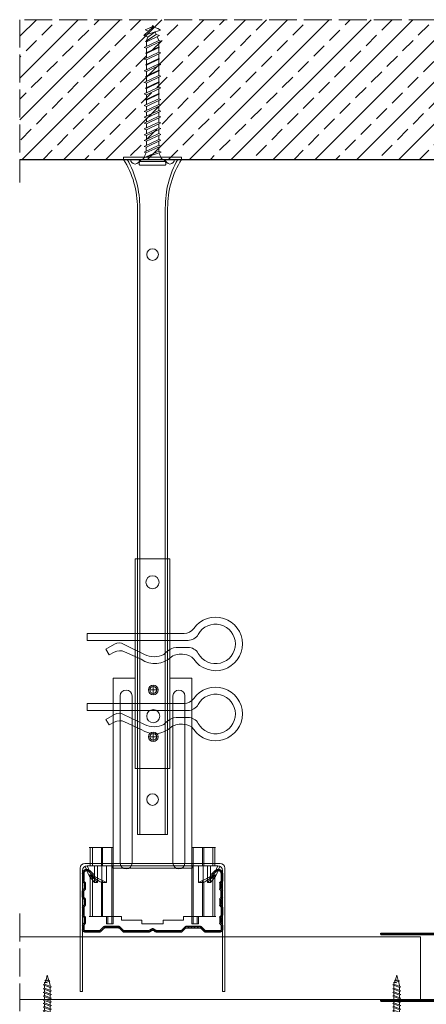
# Model space of a CAD drawing. Header units: millimetres. Extents: x -641 to 2681, y 417 to 2915.
# Tile 11 of 18: x 771 to 945, y 2492 to 2915. Entities that reach past the tile are written whole.
import ezdxf

# ---------------------------------------------------------------- set-up
doc = ezdxf.new("R2010")
doc.units = ezdxf.units.MM
doc.linetypes.add('ACAD_ISO02W100', pattern=[15, 12, -3])
for name, color, linetype, lineweight in [('_RIGIPS AKCESORIA', 7, 'Continuous', 18), ('_RIGIPS PROFIL', 7, 'Continuous', 18), ('KRESKOWANIE', 7, 'Continuous', 9), ('PRZERYWANA', 7, 'ACAD_ISO02W100', 9)]:
    doc.layers.add(name, color=color, linetype=linetype, lineweight=lineweight)

# ---------------------------------------------------------------- blocks, each defined once
blk = doc.blocks.new('TN 25')
at = {"layer": '_RIGIPS AKCESORIA'}
for p, q in [((0, -0.84), (0, 7.16)), ((0, 7.16), (0.46, 7.16)), ((0.46, 4.78), (0, 4.78)), ((0.46, 7.16), (0.46, 4.78)), ((3.02, 4.46), (8.47, 4.46)), ((7.12, 4.46), (7.12, 3.18)), ((8.03, 2.01), (7.12, 4.46)), ((8.47, 4.46), (8.79, 5)), ((9.61, 1.51), (8.47, 4.46)), ((8.79, 5), (9.93, 2.01)), ((9, 4.46), (10.1, 4.46)), ((10.1, 4.46), (10.41, 5)), ((11.23, 1.51), (10.1, 4.46)), ((10.41, 5), (11.56, 2.01)), ((10.62, 4.46), (11.67, 4.46)), ((11.67, 4.46), (11.99, 5)), ((12.81, 1.51), (11.67, 4.46)), ((11.99, 5), (13.14, 2.01)), ((12.2, 4.46), (13.21, 4.46)), ((13.21, 4.46), (13.52, 5)), ((14.34, 1.51), (13.21, 4.46)), ((13.52, 5), (14.67, 2.01)), ((13.73, 4.46), (14.8, 4.46)), ((14.8, 4.46), (15.12, 5)), ((15.94, 1.51), (14.8, 4.46)), ((15.12, 5), (16.26, 2.01)), ((15.33, 4.46), (16.42, 4.46)), ((16.42, 4.46), (16.73, 5)), ((17.55, 1.51), (16.42, 4.46)), ((16.73, 5), (17.88, 2.01)), ((16.94, 4.46), (17.99, 4.46)), ((17.99, 4.46), (18.31, 5)), ((19.13, 1.51), (17.99, 4.46)), ((18.31, 5), (19.45, 2.01)), ((18.52, 4.46), (19.68, 4.46)), ((19.68, 4.46), (20, 5)), ((20.82, 1.51), (19.68, 4.46)), ((20, 5), (21.14, 2.01)), ((20.21, 4.46), (20.7, 4.46)), ((20.7, 4.46), (22.28, 3.98)), ((22.28, 3.98), (22.56, 4.37)), ((22.56, 4.37), (23.03, 2.71)), ((0, 3.5), (1.77, 3.5)), ((0, 2.83), (1.77, 2.83)), ((0.46, 1.64), (0, 1.64)), ((0.46, -0.84), (0.46, 1.64)), ((1.77, 3.5), (1.77, 4.2)), ((1.77, 2.83), (1.77, 2.18)), ((7.49, 2.01), (3.55, 2.01)), ((7.12, 3.18), (7.65, 1.53)), ((7.65, 1.53), (8.03, 2.01)), ((9.41, 2.01), (8.03, 2.01)), ((9.93, 2.01), (9.61, 1.51)), ((11.04, 2.01), (9.93, 2.01)), ((11.56, 2.01), (11.23, 1.51)), ((12.61, 2.01), (11.56, 2.01)), ((13.14, 2.01), (12.81, 1.51)), ((14.15, 2.01), (13.14, 2.01)), ((14.67, 2.01), (14.34, 1.51)), ((15.74, 2.01), (14.67, 2.01)), ((16.26, 2.01), (15.94, 1.51)), ((17.36, 2.01), (16.26, 2.01)), ((17.88, 2.01), (17.55, 1.51)), ((18.93, 2.01), (17.88, 2.01)), ((19.45, 2.01), (19.13, 1.51)), ((19.45, 2.01), (20.62, 2.01)), ((21.14, 2.01), (20.82, 1.51)), ((21.14, 2.01), (21.81, 2.12)), ((21.85, 1.83), (21.67, 3.28)), ((21.67, 3.28), (22.14, 2.4)), ((22.14, 2.4), (21.85, 1.83)), ((22.7, 2.36), (22.14, 2.4)), ((22.7, 2.36), (22.28, 3.98)), ((23.03, 2.71), (22.7, 2.36)), ((22.71, 3.85), (25, 3.24)), ((25, 3.24), (23.03, 2.71)), ((0, -0.84), (0.46, -0.84))]:
    blk.add_line(p, q, dxfattribs=at)
for centre, major_axis, ratio, start_param, end_param in [((3.09, 7.67), (0.17, 3.2), 0.826134, 1.773653, 3.180586), ((-0.04, 0.9), (0, 3.93), 0.848176, -0.720942, -0.151112), ((3.37, -1.57), (0.28, 3.57), 0.832181, 0.035984, 1.430787), ((-2.73, 15.91), (0, 14.76), 0.848176, 3.399396, 3.475072), ((0.59, 4.62), (0, 2.81), 0.848176, 3.475072, 3.862535), ((1.66, 3.18), (0, 0.895), 0.848176, -1.552777, -0.720942), ((1.66, 3.18), (0, 0.895), 0.848176, 3.862535, 4.730408)]:
    blk.add_ellipse(centre, major_axis=major_axis, ratio=ratio, start_param=start_param, end_param=end_param, dxfattribs=at)
blk = doc.blocks.new('CD 60 ULTRASTIL')
h = blk.add_hatch()
h.set_pattern_fill('ANSI31', color=256, scale=0.3, style=0)
h.paths.add_polyline_path([(542.88, 684.5, -0.302776), (543.49, 684.5), (544.54, 683.79, 0.148069), (544.85, 683.7), (555.42, 683.7, 0.198912), (555.81, 683.86), (557.38, 685.44, -0.198912), (557.77, 685.6), (563.59, 685.6, -0.198912), (563.98, 685.44), (565.55, 683.86, 0.198912), (565.94, 683.7), (572.18, 683.7, 0.414214), (573.18, 684.7), (573.18, 686.74, 0.198912), (573.02, 687.12), (572.74, 687.4, -0.198912), (572.58, 687.79), (572.58, 689.87, -0.198912), (572.74, 690.26), (573.02, 690.54, 0.198912), (573.18, 690.93), (573.18, 694.47, 0.198912), (573.02, 694.86), (572.74, 695.14, -0.198912), (572.58, 695.53), (572.58, 697.61, -0.198912), (572.74, 698), (573.02, 698.28, 0.198912), (573.18, 698.67), (573.18, 701.47, 0.198912), (573.02, 701.86), (572.74, 702.14, -0.198912), (572.58, 702.53), (572.58, 704.61, -0.198912), (572.74, 705), (573.02, 705.28, 0.198912), (573.18, 705.67), (573.18, 708.9, 0.666128), (570.12, 710.18), (568.55, 708.63), (568.93, 708.24), (570.5, 709.79, -0.666128), (572.63, 708.9), (572.63, 705.9, -0.198912), (572.47, 705.51), (572.19, 705.23, 0.198912), (572.03, 704.84), (572.03, 702.3, 0.198912), (572.19, 701.91), (572.47, 701.63, -0.198912), (572.63, 701.25), (572.63, 698.9, -0.198912), (572.47, 698.51), (572.19, 698.23, 0.198912), (572.03, 697.84), (572.03, 695.3, 0.198912), (572.19, 694.91), (572.47, 694.63, -0.198912), (572.63, 694.25), (572.63, 691.16, -0.198912), (572.47, 690.77), (572.19, 690.49, 0.198912), (572.03, 690.1), (572.03, 687.56, 0.198912), (572.19, 687.17), (572.47, 686.9, -0.198912), (572.63, 686.51), (572.63, 684.7, -0.414214), (572.18, 684.25), (566.17, 684.25, -0.198912), (565.78, 684.41), (564.2, 685.99, 0.198912), (563.82, 686.15), (557.55, 686.15, 0.198912), (557.16, 685.99), (555.58, 684.41, -0.198912), (555.19, 684.25), (545.01, 684.25, -0.148069), (544.71, 684.34), (543.49, 685.16, 0.302776), (542.88, 685.16), (541.65, 684.34, -0.148069), (541.35, 684.25), (531.17, 684.25, -0.198912), (530.78, 684.41), (529.2, 685.99, 0.198912), (528.82, 686.15), (522.55, 686.15, 0.198912), (522.16, 685.99), (520.58, 684.41, -0.198912), (520.19, 684.25), (514.18, 684.25, -0.414214), (513.73, 684.7), (513.73, 686.51, -0.198912), (513.89, 686.9), (514.17, 687.17, 0.198912), (514.33, 687.56), (514.33, 690.1, 0.198912), (514.17, 690.49), (513.89, 690.77, -0.198912), (513.73, 691.16), (513.73, 694.25, -0.198912), (513.89, 694.63), (514.17, 694.91, 0.198912), (514.33, 695.3), (514.33, 697.84, 0.198912), (514.17, 698.23), (513.89, 698.51, -0.198912), (513.73, 698.9), (513.73, 701.25, -0.198912), (513.89, 701.63), (514.17, 701.91, 0.198912), (514.33, 702.3), (514.33, 704.84, 0.198912), (514.17, 705.23), (513.89, 705.51, -0.198912), (513.73, 705.9), (513.73, 708.9, -0.666128), (515.86, 709.79), (517.43, 708.24), (517.81, 708.63), (516.25, 710.18, 0.666128), (513.18, 708.9), (513.18, 705.67, 0.198912), (513.34, 705.28), (513.62, 705, -0.198912), (513.78, 704.61), (513.78, 702.53, -0.198912), (513.62, 702.14), (513.34, 701.86, 0.198912), (513.18, 701.47), (513.18, 698.67, 0.198912), (513.34, 698.28), (513.62, 698, -0.198912), (513.78, 697.61), (513.78, 695.53, -0.198912), (513.62, 695.14), (513.34, 694.86, 0.198912), (513.18, 694.47), (513.18, 690.93, 0.198912), (513.34, 690.54), (513.62, 690.26, -0.198912), (513.78, 689.87), (513.78, 687.79, -0.198912), (513.62, 687.4), (513.34, 687.12, 0.198912), (513.18, 686.74), (513.18, 684.7, 0.414214), (514.18, 683.7), (520.42, 683.7, 0.198912), (520.81, 683.86), (522.38, 685.44, -0.198912), (522.77, 685.6), (528.59, 685.6, -0.198912), (528.98, 685.44), (530.55, 683.86, 0.198912), (530.94, 683.7), (541.51, 683.7, 0.148069), (541.82, 683.79)])
for p, q in [((513.18, 708.9), (513.18, 705.67)), ((513.73, 708.9), (513.73, 705.9)), ((515.86, 709.79), (517.43, 708.24)), ((516.25, 710.18), (517.81, 708.63)), ((517.43, 708.24), (517.81, 708.63)), ((570.12, 710.18), (568.55, 708.63)), ((568.93, 708.24), (568.55, 708.63)), ((570.5, 709.79), (568.93, 708.24)), ((572.63, 708.9), (572.63, 705.9)), ((573.18, 708.9), (573.18, 705.67)), ((513.34, 705.28), (513.62, 705)), ((513.34, 701.86), (513.62, 702.14)), ((513.78, 704.61), (513.78, 702.53)), ((513.89, 705.51), (514.17, 705.23)), ((514.33, 704.84), (514.33, 702.3)), ((572.03, 704.84), (572.03, 702.3)), ((572.47, 705.51), (572.19, 705.23)), ((572.58, 704.61), (572.58, 702.53)), ((573.02, 705.28), (572.74, 705)), ((573.02, 701.86), (572.74, 702.14)), ((513.18, 698.67), (513.18, 701.47)), ((513.34, 698.28), (513.62, 698)), ((513.73, 698.9), (513.73, 701.25)), ((513.89, 701.63), (514.17, 701.91)), ((513.89, 698.51), (514.17, 698.23)), ((572.47, 701.63), (572.19, 701.91)), ((572.47, 698.51), (572.19, 698.23)), ((572.63, 698.9), (572.63, 701.25)), ((573.02, 698.28), (572.74, 698)), ((573.18, 698.67), (573.18, 701.47)), ((513.18, 694.47), (513.18, 690.93)), ((513.34, 694.86), (513.62, 695.14)), ((513.73, 694.25), (513.73, 691.16)), ((513.78, 697.61), (513.78, 695.53)), ((513.89, 694.63), (514.17, 694.91)), ((514.33, 697.84), (514.33, 695.3)), ((572.03, 697.84), (572.03, 695.3)), ((572.47, 694.63), (572.19, 694.91)), ((572.58, 697.61), (572.58, 695.53)), ((572.63, 694.25), (572.63, 691.16)), ((573.02, 694.86), (572.74, 695.14)), ((573.18, 694.47), (573.18, 690.93)), ((513.34, 690.54), (513.62, 690.26)), ((513.78, 689.87), (513.78, 687.79)), ((513.89, 690.77), (514.17, 690.49)), ((514.33, 690.1), (514.33, 687.56)), ((572.03, 690.1), (572.03, 687.56)), ((572.47, 690.77), (572.19, 690.49)), ((572.58, 689.87), (572.58, 687.79)), ((573.02, 690.54), (572.74, 690.26)), ((513.18, 686.74), (513.18, 684.7)), ((513.34, 687.12), (513.62, 687.4)), ((513.73, 686.51), (513.73, 684.7)), ((513.89, 686.9), (514.17, 687.17)), ((520.58, 684.41), (522.16, 685.99)), ((520.81, 683.86), (522.38, 685.44)), ((522.55, 686.15), (528.82, 686.15)), ((528.59, 685.6), (522.77, 685.6)), ((530.55, 683.86), (528.98, 685.44)), ((530.78, 684.41), (529.2, 685.99)), ((555.58, 684.41), (557.16, 685.99)), ((555.81, 683.86), (557.38, 685.44)), ((557.55, 686.15), (563.82, 686.15)), ((557.77, 685.6), (563.59, 685.6)), ((565.55, 683.86), (563.98, 685.44)), ((565.78, 684.41), (564.2, 685.99)), ((572.47, 686.9), (572.19, 687.17)), ((572.63, 686.51), (572.63, 684.7)), ((573.02, 687.12), (572.74, 687.4)), ((573.18, 686.74), (573.18, 684.7)), ((514.18, 684.25), (520.19, 684.25)), ((514.18, 683.7), (520.42, 683.7)), ((530.94, 683.7), (541.51, 683.7)), ((531.17, 684.25), (541.35, 684.25)), ((541.65, 684.34), (542.88, 685.16)), ((541.82, 683.79), (542.88, 684.5)), ((544.71, 684.34), (543.49, 685.16)), ((544.54, 683.79), (543.49, 684.5)), ((544.85, 683.7), (555.42, 683.7)), ((545.01, 684.25), (555.19, 684.25)), ((565.94, 683.7), (572.18, 683.7)), ((566.17, 684.25), (572.18, 684.25))]:
    blk.add_line(p, q)
for centre, radius, start, end in [((514.98, 708.9), 1.8, 45.3251, 180), ((571.38, 708.9), 1.8, 360, 134.6749), ((514.98, 708.9), 1.25, 45.3251, 180), ((571.38, 708.9), 1.25, 360, 134.6749), ((513.73, 705.67), 0.55, 180, 225), ((513.23, 704.61), 0.55, 0, 45), ((513.23, 702.53), 0.55, 315, 0), ((514.28, 705.9), 0.55, 180, 225), ((513.78, 704.84), 0.55, 0, 45), ((513.78, 702.3), 0.55, 315, 0), ((572.58, 704.84), 0.55, 135, 180), ((572.58, 702.3), 0.55, 180, 225), ((572.08, 705.9), 0.55, 315, 0), ((573.13, 704.61), 0.55, 135, 180), ((573.13, 702.53), 0.55, 180, 225), ((572.63, 705.67), 0.55, 315, 0), ((513.73, 701.47), 0.55, 135, 180), ((513.73, 698.67), 0.55, 180, 225), ((513.23, 697.61), 0.55, 360, 45), ((514.28, 701.25), 0.55, 135, 180), ((514.28, 698.9), 0.55, 180, 225), ((513.78, 697.84), 0.55, 0, 45), ((572.58, 697.84), 0.55, 135, 180), ((572.08, 701.25), 0.55, 0, 45), ((572.08, 698.9), 0.55, 315, 0), ((573.13, 697.61), 0.55, 135, 180), ((572.63, 701.47), 0.55, 0, 45), ((572.63, 698.67), 0.55, 315, 0), ((513.73, 694.47), 0.55, 135, 180), ((513.23, 695.53), 0.55, 315, 0), ((514.28, 694.25), 0.55, 135, 180), ((513.78, 695.3), 0.55, 315, 0), ((572.58, 695.3), 0.55, 180, 225), ((572.08, 694.25), 0.55, 0, 45), ((573.13, 695.53), 0.55, 180, 225), ((572.63, 694.47), 0.55, 0, 45), ((513.73, 690.93), 0.55, 180, 225), ((513.23, 689.87), 0.55, 0, 45), ((514.28, 691.16), 0.55, 180, 225), ((513.78, 690.1), 0.55, 360, 45), ((572.58, 690.1), 0.55, 135, 180), ((572.08, 691.16), 0.55, 315, 0), ((573.13, 689.87), 0.55, 135, 180), ((572.63, 690.93), 0.55, 315, 0), ((513.73, 686.74), 0.55, 135, 180), ((513.23, 687.79), 0.55, 315, 0), ((514.28, 686.51), 0.55, 135, 180), ((513.78, 687.56), 0.55, 315, 360), ((522.55, 685.6), 0.55, 90, 135), ((522.77, 685.05), 0.55, 90, 135), ((528.59, 685.05), 0.55, 45, 90), ((528.82, 685.6), 0.55, 45, 90), ((543.18, 684.7), 0.55, 56.3099, 123.6901), ((557.55, 685.6), 0.55, 90, 135), ((557.77, 685.05), 0.55, 90, 135), ((563.59, 685.05), 0.55, 45, 90), ((563.82, 685.6), 0.55, 45, 90), ((572.58, 687.56), 0.55, 180, 225), ((572.08, 686.51), 0.55, 360, 45), ((573.13, 687.79), 0.55, 180, 225), ((572.63, 686.74), 0.55, 360, 45), ((514.18, 684.7), 1, 180, 270), ((514.18, 684.7), 0.45, 180, 270), ((520.19, 684.8), 0.55, 270, 315), ((520.42, 684.25), 0.55, 270, 315), ((530.94, 684.25), 0.55, 225, 270), ((531.17, 684.8), 0.55, 225, 270), ((541.35, 684.8), 0.55, 270, 303.6901), ((541.51, 684.25), 0.55, 270, 303.6901), ((543.18, 684.04), 0.55, 56.3099, 123.6901), ((544.85, 684.25), 0.55, 236.3099, 270), ((545.01, 684.8), 0.55, 236.3099, 270), ((555.19, 684.8), 0.55, 270, 315), ((555.42, 684.25), 0.55, 270, 315), ((565.94, 684.25), 0.55, 225, 270), ((566.17, 684.8), 0.55, 225, 270), ((572.18, 684.7), 1, 270, 0), ((572.18, 684.7), 1, 270, 360), ((572.18, 684.7), 0.45, 270, 360)]:
    blk.add_arc(centre, radius, start, end)
blk = doc.blocks.new('wieszak noniuszowy widok')
for p, q in [((367.75, 93.63), (382.75, 93.63)), ((367.75, 3.63), (367.75, 93.63)), ((368.75, 3.63), (368.75, 93.63)), ((381.75, 3.63), (381.75, 93.63)), ((382.75, 3.63), (382.75, 93.63)), ((367.75, 42.47), (358.34, 42.47)), ((358.34, -30.29), (358.34, 42.47)), ((392.15, 42.47), (382.75, 42.47)), ((392.15, 42.47), (392.15, -30.29)), ((392.15, 42.47), (392.15, -30.29)), ((374.93, 39.42), (374.93, 35.32)), ((361.34, -36.95), (361.34, 34.79)), ((361.34, 34.79), (361.34, -36.95)), ((366.47, 34.79), (366.47, -36.95)), ((366.47, -36.95), (366.47, 34.79)), ((372.87, 37.38), (376.99, 37.38)), ((384.02, -36.95), (384.02, 34.79)), ((384.02, 34.79), (384.02, -36.95)), ((389.14, 34.79), (389.14, -36.95)), ((389.14, 34.79), (389.14, -36.95)), ((372.87, 17.23), (376.99, 17.23)), ((374.93, 19.27), (374.93, 15.17)), ((367.75, 3.63), (382.75, 3.63)), ((348.22, -30.29), (358.37, -30.29)), ((348.44, -30.29), (348.44, -38.17)), ((349.43, -30.29), (349.43, -38.17)), ((353.28, -30.29), (353.28, -38.17)), ((353.8, -30.29), (353.8, -38.17)), ((357.85, -30.29), (357.85, -63.08)), ((358.37, -30.29), (358.37, -63.08)), ((392.13, -30.29), (392.13, -63.08)), ((392.15, -30.29), (392.15, -60.01)), ((392.15, -30.29), (392.15, -60.01)), ((402.37, -30.29), (392.16, -30.29)), ((392.64, -30.29), (392.64, -63.08)), ((396.7, -30.29), (396.7, -38.17)), ((397.21, -30.29), (397.21, -38.17)), ((401.07, -30.29), (401.07, -38.17)), ((402.06, -30.29), (402.06, -38.17)), ((348.11, -42.32), (348.14, -42.29)), ((348.13, -38.17), (355.47, -38.17)), ((348.14, -42.29), (348.17, -42.28)), ((348.17, -42.28), (348.23, -42.28)), ((349.22, -42.28), (348.19, -42.28)), ((348.23, -42.28), (348.31, -42.3)), ((349.15, -42.29), (349.13, -42.32)), ((349.18, -42.28), (349.15, -42.29)), ((349.22, -42.28), (349.18, -42.28)), ((349.28, -42.28), (349.22, -42.28)), ((349.34, -42.29), (349.28, -42.28)), ((349.43, -42.32), (349.34, -42.29)), ((350.32, -38.17), (350.32, -45.34)), ((351.68, -45.34), (351.68, -38.17)), ((353.44, -45.34), (353.44, -38.17)), ((355.47, -38.17), (355.47, -45.34)), ((395.03, -45.34), (395.03, -38.17)), ((395.03, -38.17), (402.39, -38.17)), ((397.05, -38.17), (397.05, -45.34)), ((398.82, -38.17), (398.82, -45.34)), ((400.18, -45.34), (400.18, -38.17)), ((401.15, -42.29), (401.07, -42.32)), ((401.22, -42.28), (401.15, -42.29)), ((401.27, -42.28), (401.22, -42.28)), ((401.32, -42.28), (401.27, -42.28)), ((401.27, -42.28), (402.31, -42.28)), ((401.35, -42.29), (401.32, -42.28)), ((401.36, -42.32), (401.35, -42.29)), ((402.18, -42.3), (402.26, -42.28)), ((402.26, -42.28), (402.33, -42.28)), ((402.33, -42.28), (402.36, -42.29)), ((402.36, -42.29), (402.39, -42.32)), ((348.11, -42.37), (348.11, -42.32)), ((348.12, -42.43), (348.11, -42.37)), ((348.15, -42.51), (348.12, -42.43)), ((348.19, -42.61), (348.15, -42.51)), ((348.26, -42.72), (348.19, -42.61)), ((348.34, -42.84), (348.26, -42.72)), ((348.31, -42.3), (348.41, -42.34)), ((348.45, -43), (348.34, -42.84)), ((348.41, -42.34), (348.53, -42.39)), ((348.44, -42.99), (348.44, -60.01)), ((348.58, -43.18), (348.45, -43)), ((349.57, -43.07), (348.5, -43.07)), ((348.53, -42.39), (348.66, -42.46)), ((348.72, -43.37), (348.58, -43.18)), ((348.66, -42.46), (348.81, -42.54)), ((348.89, -43.59), (348.72, -43.37)), ((348.81, -42.54), (348.96, -42.63)), ((349.08, -43.83), (348.89, -43.59)), ((348.96, -42.63), (349.14, -42.73)), ((349.28, -44.08), (349.08, -43.83)), ((349.13, -42.32), (349.13, -42.36)), ((349.13, -42.36), (349.14, -42.41)), ((349.14, -42.41), (349.16, -42.47)), ((349.14, -42.73), (349.38, -42.88)), ((349.16, -42.47), (349.19, -42.54)), ((349.19, -42.54), (349.24, -42.62)), ((349.24, -42.62), (349.3, -42.71)), ((349.49, -44.34), (349.28, -44.08)), ((349.3, -42.71), (349.44, -42.91)), ((349.38, -42.88), (349.66, -43.05)), ((349.52, -42.35), (349.43, -42.32)), ((349.43, -42.9), (349.43, -60.01)), ((349.44, -42.91), (349.55, -43.05)), ((349.72, -44.62), (349.49, -44.34)), ((349.62, -42.4), (349.52, -42.35)), ((349.55, -43.05), (349.68, -43.2)), ((349.74, -42.46), (349.62, -42.4)), ((349.66, -43.05), (349.96, -43.25)), ((350.92, -43.07), (349.68, -43.07)), ((349.68, -43.2), (349.82, -43.37)), ((350.01, -44.98), (349.72, -44.62)), ((349.88, -42.52), (349.74, -42.46)), ((349.82, -43.37), (349.98, -43.56)), ((350.03, -42.6), (349.88, -42.52)), ((349.96, -43.25), (350.28, -43.46)), ((349.98, -43.56), (350.15, -43.76)), ((350.32, -45.34), (350.01, -44.98)), ((350.2, -42.69), (350.03, -42.6)), ((350.15, -43.76), (350.34, -43.96)), ((350.38, -42.79), (350.2, -42.69)), ((350.28, -43.46), (350.63, -43.68)), ((351.68, -45.34), (350.32, -45.34)), ((350.34, -43.96), (350.54, -44.17)), ((350.58, -42.89), (350.38, -42.79)), ((350.54, -44.17), (350.75, -44.4)), ((350.78, -43), (350.58, -42.89)), ((350.63, -43.68), (350.99, -43.91)), ((350.75, -44.4), (350.97, -44.63)), ((351, -43.12), (350.78, -43)), ((350.97, -44.63), (351.19, -44.86)), ((350.99, -43.91), (351.36, -44.14)), ((351.23, -43.25), (351, -43.12)), ((351.19, -44.86), (351.43, -45.11)), ((351.48, -43.37), (351.23, -43.25)), ((351.36, -44.14), (351.74, -44.37)), ((351.43, -45.11), (351.68, -45.34)), ((351.99, -43.64), (351.48, -43.37)), ((351.74, -44.37), (352.07, -44.57)), ((352.52, -43.92), (351.99, -43.64)), ((352.07, -44.57), (352.41, -44.78)), ((352.41, -44.78), (352.77, -44.98)), ((353.08, -44.19), (352.52, -43.92)), ((352.77, -44.98), (353.14, -45.18)), ((353.43, -44.35), (353.08, -44.19)), ((353.14, -45.18), (353.28, -45.26)), ((353.28, -45.26), (353.36, -45.3)), ((353.28, -45.26), (353.28, -60.01)), ((353.36, -45.3), (353.44, -45.34)), ((353.8, -44.52), (353.43, -44.35)), ((355.47, -45.34), (353.44, -45.34)), ((354.66, -44.92), (353.8, -44.52)), ((353.8, -44.52), (353.8, -60.01)), ((355.47, -45.34), (354.66, -44.92)), ((395.84, -44.92), (395.03, -45.34)), ((395.03, -45.34), (397.05, -45.34)), ((396.7, -44.52), (395.84, -44.92)), ((397.07, -44.35), (396.7, -44.52)), ((396.7, -44.52), (396.7, -60.01)), ((397.05, -45.34), (397.13, -45.3)), ((397.42, -44.19), (397.07, -44.35)), ((397.13, -45.3), (397.21, -45.26)), ((397.21, -45.26), (397.36, -45.18)), ((397.21, -45.26), (397.21, -60.01)), ((397.36, -45.18), (397.73, -44.98)), ((397.98, -43.92), (397.42, -44.19)), ((397.73, -44.98), (398.09, -44.78)), ((398.51, -43.64), (397.98, -43.92)), ((398.09, -44.78), (398.43, -44.57)), ((398.43, -44.57), (398.76, -44.37)), ((399.02, -43.37), (398.51, -43.64)), ((398.76, -44.37), (399.13, -44.14)), ((398.82, -45.34), (399.07, -45.11)), ((398.82, -45.34), (400.18, -45.34)), ((399.26, -43.25), (399.02, -43.37)), ((399.07, -45.11), (399.3, -44.86)), ((399.13, -44.14), (399.51, -43.91)), ((399.49, -43.12), (399.26, -43.25)), ((399.3, -44.86), (399.53, -44.63)), ((399.71, -43), (399.49, -43.12)), ((399.51, -43.91), (399.87, -43.68)), ((399.53, -44.63), (399.74, -44.4)), ((399.58, -43.07), (400.82, -43.07)), ((399.92, -42.89), (399.71, -43)), ((399.74, -44.4), (399.96, -44.17)), ((399.87, -43.68), (400.21, -43.46)), ((400.12, -42.79), (399.92, -42.89)), ((399.96, -44.17), (400.16, -43.96)), ((400.3, -42.69), (400.12, -42.79)), ((400.16, -43.96), (400.35, -43.76)), ((400.49, -44.98), (400.18, -45.34)), ((400.21, -43.46), (400.54, -43.25)), ((400.46, -42.6), (400.3, -42.69)), ((400.35, -43.76), (400.52, -43.56)), ((400.62, -42.52), (400.46, -42.6)), ((400.78, -44.62), (400.49, -44.98)), ((400.52, -43.56), (400.68, -43.37)), ((400.54, -43.25), (400.84, -43.05)), ((400.76, -42.46), (400.62, -42.52)), ((400.68, -43.37), (400.82, -43.2)), ((400.88, -42.4), (400.76, -42.46)), ((401.01, -44.34), (400.78, -44.62)), ((400.82, -43.2), (400.95, -43.05)), ((400.84, -43.05), (401.12, -42.88)), ((400.98, -42.35), (400.88, -42.4)), ((400.93, -43.07), (402, -43.07)), ((400.95, -43.05), (401.06, -42.91)), ((401.07, -42.32), (400.98, -42.35)), ((401.22, -44.08), (401.01, -44.34)), ((401.06, -42.91), (401.2, -42.71)), ((401.07, -42.9), (401.07, -60.01)), ((401.12, -42.88), (401.36, -42.73)), ((401.2, -42.71), (401.26, -42.62)), ((401.42, -43.83), (401.22, -44.08)), ((401.26, -42.62), (401.3, -42.54)), ((401.3, -42.54), (401.34, -42.47)), ((401.34, -42.47), (401.36, -42.41)), ((401.37, -42.36), (401.36, -42.32)), ((401.36, -42.41), (401.37, -42.36)), ((401.36, -42.73), (401.54, -42.63)), ((401.61, -43.59), (401.42, -43.83)), ((401.54, -42.63), (401.69, -42.54)), ((401.77, -43.37), (401.61, -43.59)), ((401.69, -42.54), (401.84, -42.46)), ((401.92, -43.18), (401.77, -43.37)), ((401.84, -42.46), (401.97, -42.39)), ((402.05, -43), (401.92, -43.18)), ((401.97, -42.39), (402.09, -42.34)), ((402.16, -42.84), (402.05, -43)), ((402.06, -42.99), (402.06, -60.01)), ((402.09, -42.34), (402.18, -42.3)), ((402.24, -42.72), (402.16, -42.84)), ((402.3, -42.61), (402.24, -42.72)), ((402.35, -42.51), (402.3, -42.61)), ((402.38, -42.43), (402.35, -42.51)), ((402.39, -42.37), (402.38, -42.43)), ((402.39, -42.32), (402.39, -42.37)), ((348.11, -60.01), (361.93, -60.01)), ((355.57, -63.08), (355.57, -60.01)), ((357.85, -63.08), (355.57, -63.08)), ((356.08, -63.08), (355.57, -63.08)), ((356.08, -60.01), (356.08, -63.08)), ((356.08, -63.08), (358.37, -63.08)), ((358.37, -63.08), (357.85, -63.08)), ((361.93, -60.01), (361.93, -61.55)), ((361.93, -60.01), (361.93, -61.55)), ((370.64, -61.55), (361.93, -61.55)), ((370.64, -61.55), (370.64, -63.08)), ((370.64, -61.55), (370.64, -63.08)), ((379.86, -63.08), (370.64, -63.08)), ((370.64, -63.08), (379.86, -63.08)), ((388.57, -61.55), (379.86, -61.55)), ((379.86, -61.55), (379.86, -63.08)), ((379.86, -61.55), (379.86, -63.08)), ((388.57, -60.01), (388.57, -61.55)), ((402.39, -60.01), (388.57, -60.01)), ((388.57, -60.01), (388.57, -61.55)), ((392.13, -63.08), (394.42, -63.08)), ((392.64, -63.08), (392.13, -63.08)), ((394.93, -63.08), (392.64, -63.08)), ((394.42, -63.08), (394.42, -60.01)), ((394.93, -63.08), (394.42, -63.08)), ((394.93, -60.01), (394.93, -63.08))]:
    blk.add_line(p, q)
for centre, radius in [((375.25, 83.63), 2.81), ((374.93, 37.38), 2.06), ((374.93, 37.38), 1.46), ((374.93, 26.11), 2.81), ((374.93, 17.23), 2.06), ((374.93, 17.23), 1.46)]:
    blk.add_circle(centre, radius)
for centre, start, end in [((363.91, 34.79), 0, 180), ((386.58, 34.79), 0, 180), ((363.91, -36.95), 180, 0), ((386.58, -36.95), 180, 0)]:
    blk.add_arc(centre, 2.56, start, end)
blk = doc.blocks.new('klamra')
at = {"layer": '_RIGIPS AKCESORIA'}
for p, q in [((6828.19, 2764.92), (6828.19, 2806.53)), ((6831.19, 2764.92), (6831.19, 2808.19)), ((6834.19, 2802.92), (6834.19, 2808.19)), ((6832.87, 2780.55), (6837.19, 2789.57)), ((6839.31, 2788.09), (6836.06, 2780.95)), ((6832.86, 2776.63), (6835, 2772.92)), ((6836.19, 2776.54), (6837.38, 2774.29)), ((6835, 2772.92), (6837.38, 2774.29)), ((6831.19, 2764.92), (6828.19, 2764.92))]:
    blk.add_line(p, q, dxfattribs=at)
for centre, radius, start, end in [((6832.69, 2820.02), 11.5, 305.1527, 234.8473), ((6832.69, 2820.02), 8.5, 298.7822, 241.2178), ((6823.19, 2806.53), 5, 0, 54.8473), ((6826.19, 2808.19), 5, 0, 61.2178), ((6839.19, 2808.19), 5, 118.7822, 180), ((6842.19, 2806.53), 5, 125.1527, 180), ((6845.23, 2805.18), 8.16, 170.4436, 210.2847), ((6843.93, 2805.32), 10.09, 195.2653, 228.1308), ((6831.19, 2793.92), 10, 324.3132, 45.573), ((6829.23, 2793.69), 8.97, 332.6387, 27.3613), ((6835.87, 2778.58), 3.59, 146.8414, 212.9715), ((6840.61, 2778.88), 5, 155.5109, 207.8622)]:
    blk.add_arc(centre, radius, start, end, dxfattribs=at)
blk = doc.blocks.new('Lacznik krzyzowy (widok1)')
at = {"layer": '_RIGIPS AKCESORIA', "extrusion": (0, 0, -1)}
for p, q in [((0, 36.5), (0, 89.5)), ((2, 91.5), (60, 91.5)), ((2.08, 90.11), (3, 90.5)), ((3.61, 86.42), (2.08, 90.11)), ((3, 90.5), (4.53, 86.8)), ((14, 89.5, 30), (14, 90.5, 30)), ((48, 89.5, 30), (14, 89.5, 30)), ((48, 90.5, 30), (48, 89.5, 30)), ((57.47, 86.8), (59, 90.5)), ((59.92, 90.11), (58.39, 86.42)), ((59, 90.5), (59.92, 90.11)), ((62, 89.5), (62, 36.5)), ((1, 88.5), (1, 36.5)), ((4.53, 86.8), (3.61, 86.42)), ((58.39, 86.42), (57.47, 86.8)), ((61, 36.5), (61, 88.5)), ((1, 36.5), (0, 36.5)), ((62, 36.5), (61, 36.5))]:
    blk.add_line(p, q, dxfattribs=at)
at = {"layer": '_RIGIPS AKCESORIA'}
blk.add_line((59, 90.5), (3, 90.5), dxfattribs=at)
at = {"layer": '_RIGIPS AKCESORIA', "extrusion": (0, 0, -1)}
for centre, start, end in [((-2, 89.5), 0, 90), ((-3, 88.5), 0, 90), ((-3, 88.5), 0, 90), ((-59, 88.5), 90, 180), ((-59, 88.5), 90, 180), ((-60, 89.5), 90, 180)]:
    blk.add_arc(centre, 2, start, end, dxfattribs=at)
blk = doc.blocks.new('noniusz gorny widok')
for p, q in [((418.67, 301.96), (418.67, 302.96)), ((418.67, 302.96), (443.67, 302.96)), ((418.67, 301.96), (443.67, 301.96)), ((421.67, 301.96), (425.67, 301.96)), ((443.67, 301.96), (443.67, 302.96)), ((424.67, 11.96), (424.67, 281.05)), ((425.67, 11.96), (425.67, 281.05)), ((436.67, 11.96), (436.67, 281.05)), ((437.67, 11.96), (437.67, 281.05)), ((424.67, 11.96), (437.67, 11.96))]:
    blk.add_line(p, q)
for centre in [(431.17, 261.05), (431.17, 26.96)]:
    blk.add_circle(centre, 2.5)
for centre, radius, start, end in [((386.97, 281.54), 37.7, 359.2509, 32.7784), ((383.61, 281.48), 42.06, 359.4173, 29.1348), ((423.67, 301.96), 2, 180, 0), ((478.72, 281.48), 42.06, 150.8652, 180.5827), ((438.67, 301.96), 2, 180, 0), ((475.36, 281.54), 37.7, 147.2216, 180.7491)]:
    blk.add_arc(centre, radius, start, end)
blk = doc.blocks.new('kolek beton 65')
at = {"layer": '_RIGIPS AKCESORIA'}
for p, q in [((-125.3, -933.58), (-125.96, -934.72)), ((-122.91, -940.73), (-125.3, -933.58)), ((-122.93, -933.94), (-123.47, -935.41)), ((-120.25, -939.63), (-122.93, -933.94)), ((-120.86, -934.33), (-122.44, -934.98)), ((-120.81, -934.33), (-120.86, -934.33)), ((-120.48, -933.42), (-120.81, -934.33)), ((-117.85, -940.54), (-120.81, -934.33)), ((-117.51, -939.63), (-120.48, -933.42)), ((-118.08, -934.33), (-120.05, -934.33)), ((-117.93, -933.94), (-118.08, -934.33)), ((-118.08, -934.33), (-115.39, -940.02)), ((-115.25, -939.63), (-117.93, -933.94)), ((-115.81, -934.33), (-117.73, -934.33)), ((-115.48, -933.42), (-115.81, -934.33)), ((-112.85, -940.54), (-115.81, -934.33)), ((-112.51, -939.63), (-115.48, -933.42)), ((-113.08, -934.33), (-115.05, -934.33)), ((-112.93, -933.94), (-113.08, -934.33)), ((-113.08, -934.33), (-110.39, -940.02)), ((-110.25, -939.63), (-112.93, -933.94)), ((-110.81, -934.33), (-112.73, -934.33)), ((-110.48, -933.42), (-110.81, -934.33)), ((-110.48, -933.42), (-110.81, -934.33)), ((-108.28, -939.63), (-110.81, -934.33)), ((-107.85, -940.54), (-110.81, -934.33)), ((-107.51, -939.63), (-110.48, -933.42)), ((-108.08, -934.33), (-110.05, -934.33)), ((-107.51, -939.63), (-110.05, -934.33)), ((-107.93, -933.94), (-108.08, -934.33)), ((-108.08, -934.33), (-105.39, -940.02)), ((-105.25, -939.63), (-107.93, -933.94)), ((-105.81, -934.33), (-107.73, -934.33)), ((-105.48, -933.42), (-105.81, -934.33)), ((-102.85, -940.54), (-105.81, -934.33)), ((-102.51, -939.63), (-105.48, -933.42)), ((-103.08, -934.33), (-105.05, -934.33)), ((-102.93, -933.94), (-103.08, -934.33)), ((-103.08, -934.33), (-100.39, -940.02)), ((-100.25, -939.63), (-102.93, -933.94)), ((-100.81, -934.33), (-102.73, -934.33)), ((-100.48, -933.42), (-100.81, -934.33)), ((-97.85, -940.54), (-100.81, -934.33)), ((-97.51, -939.63), (-100.48, -933.42)), ((-98.08, -934.33), (-100.05, -934.33)), ((-97.93, -933.94), (-98.08, -934.33)), ((-98.08, -934.33), (-95.39, -940.02)), ((-95.25, -939.63), (-97.93, -933.94)), ((-95.81, -934.33), (-97.73, -934.33)), ((-95.48, -933.42), (-95.81, -934.33)), ((-92.85, -940.54), (-95.81, -934.33)), ((-92.51, -939.63), (-95.48, -933.42)), ((-93.31, -934.33), (-95.05, -934.33)), ((-92.98, -933.42), (-93.31, -934.33)), ((-90.35, -940.54), (-93.31, -934.33)), ((-90.01, -939.63), (-92.98, -933.42)), ((-90.81, -934.33), (-92.55, -934.33)), ((-90.48, -933.42), (-90.81, -934.33)), ((-87.85, -940.54), (-90.81, -934.33)), ((-87.51, -939.63), (-90.48, -933.42)), ((-88.31, -934.33), (-90.05, -934.33)), ((-87.98, -933.42), (-88.31, -934.33)), ((-85.35, -940.54), (-88.31, -934.33)), ((-85.01, -939.63), (-87.98, -933.42)), ((-85.81, -934.33), (-87.55, -934.33)), ((-85.48, -933.42), (-85.81, -934.33)), ((-82.85, -940.54), (-85.81, -934.33)), ((-82.51, -939.63), (-85.48, -933.42)), ((-83.31, -934.33), (-85.05, -934.33)), ((-82.98, -933.42), (-83.31, -934.33)), ((-80.35, -940.54), (-83.31, -934.33)), ((-80.01, -939.63), (-82.98, -933.42)), ((-80.81, -934.33), (-82.55, -934.33)), ((-80.48, -933.42), (-80.81, -934.33)), ((-77.85, -940.54), (-80.81, -934.33)), ((-77.51, -939.63), (-80.48, -933.42)), ((-80.05, -934.33), (-78.31, -934.33)), ((-77.98, -933.42), (-78.31, -934.33)), ((-75.35, -940.54), (-78.31, -934.33)), ((-75.01, -939.63), (-77.98, -933.42)), ((-75.81, -934.33), (-77.55, -934.33)), ((-75.47, -933.37), (-75.81, -934.33)), ((-72.85, -940.54), (-75.81, -934.33)), ((-75.47, -933.37), (-72.61, -939.89)), ((-72.91, -933.23), (-73.27, -934.2)), ((-73.27, -934.2), (-70.43, -940.67)), ((-70.43, -940.67), (-72.91, -933.23)), ((-68.91, -931.37), (-69.76, -932.23)), ((-69.76, -932.23), (-69.76, -941.73)), ((-67.81, -931.28), (-68.91, -931.37)), ((-68.91, -942.59), (-68.91, -931.37)), ((-67.26, -942.18), (-67.26, -931.78)), ((-126.91, -936.37), (-127.26, -936.98)), ((-126.9, -936.83), (-127.26, -936.98)), ((-126.72, -937.2), (-127.26, -936.98)), ((-127.02, -936.57), (-125.7, -939.37)), ((-125.41, -940.08), (-126.91, -936.37)), ((-126.69, -936.74), (-126.75, -936.77)), ((-125.96, -934.72), (-126.69, -936.74)), ((-126.69, -936.74), (-122.91, -940.73)), ((-124.89, -938.64), (-125.41, -940.08)), ((-123.47, -935.41), (-124.54, -935.85)), ((-122.3, -939.04), (-124.54, -935.85)), ((-123.47, -935.41), (-120.37, -939.96)), ((-122.3, -939.04), (-122.91, -940.73)), ((-120.86, -939.63), (-122.3, -939.04)), ((-120.6, -939.63), (-120.86, -939.63)), ((-120.25, -939.63), (-120.37, -939.96)), ((-118.28, -939.63), (-120.25, -939.63)), ((-117.51, -939.63), (-117.85, -940.54)), ((-115.58, -939.63), (-117.51, -939.63)), ((-115.25, -939.63), (-115.39, -940.02)), ((-113.28, -939.63), (-115.25, -939.63)), ((-112.51, -939.63), (-112.85, -940.54)), ((-110.6, -939.63), (-112.51, -939.63)), ((-110.25, -939.63), (-110.39, -940.02)), ((-108.28, -939.63), (-110.25, -939.63)), ((-107.51, -939.63), (-107.85, -940.54)), ((-107.51, -939.63), (-107.85, -940.54)), ((-105.6, -939.63), (-107.51, -939.63)), ((-105.25, -939.63), (-105.39, -940.02)), ((-103.28, -939.63), (-105.25, -939.63)), ((-102.51, -939.63), (-102.91, -940.73)), ((-100.6, -939.63), (-102.51, -939.63)), ((-100.25, -939.63), (-100.41, -940.08)), ((-98.28, -939.63), (-100.25, -939.63)), ((-97.51, -939.63), (-97.85, -940.54)), ((-95.6, -939.63), (-97.51, -939.63)), ((-95.25, -939.63), (-95.39, -940.02)), ((-93.28, -939.63), (-95.25, -939.63)), ((-92.51, -939.63), (-92.85, -940.54)), ((-90.78, -939.63), (-92.51, -939.63)), ((-90.01, -939.63), (-90.35, -940.54)), ((-88.28, -939.63), (-90.01, -939.63)), ((-87.51, -939.63), (-87.85, -940.54)), ((-85.78, -939.63), (-87.51, -939.63)), ((-85.01, -939.63), (-85.35, -940.54)), ((-83.28, -939.63), (-85.01, -939.63)), ((-82.51, -939.63), (-82.85, -940.54)), ((-80.78, -939.63), (-82.51, -939.63)), ((-80.01, -939.63), (-80.35, -940.54)), ((-78.28, -939.63), (-80.01, -939.63)), ((-77.51, -939.63), (-77.85, -940.54)), ((-77.51, -939.63), (-75.78, -939.63)), ((-75.01, -939.63), (-75.35, -940.54)), ((-72.61, -939.89), (-72.85, -940.54)), ((-68.91, -942.59), (-69.76, -941.73)), ((-67.81, -942.68), (-68.91, -942.59))]:
    blk.add_line(p, q, dxfattribs=at)
for centre, radius, start, end in [((-74.88, -924.33), 10, 269.0428, 279.2887), ((-74.88, -924.33), 10, 282.9916, 297.2521), ((-70.76, -932.33), 1, 297.387, 0.1192), ((-67.76, -931.78), 0.5, 0, 95), ((-74.88, -949.63), 10, 80.5289, 90.7633), ((-74.88, -949.63), 10, 62.7479, 76.8682), ((-70.76, -941.63), 1, 359.8807, 62.6128), ((-67.76, -942.18), 0.5, 265, 360)]:
    blk.add_arc(centre, radius, start, end, dxfattribs=at)
blk = doc.blocks.new('UD 30 ULTRASTIL')
h = blk.add_hatch()
h.set_pattern_fill('ANSI31', color=256, scale=0.3, style=0)
h.paths.add_polyline_path([(684.71, 712.9), (658.51, 712.9, 0.414214), (657.71, 712.1), (657.71, 710.25, 0.236068), (658.03, 709.61), (659.39, 708.59, -0.236068), (659.71, 707.95), (659.71, 688.65, -0.236068), (659.39, 688.01), (658.03, 686.99, 0.236068), (657.71, 686.35), (657.71, 684.5, 0.414214), (658.51, 683.7), (684.71, 683.7), (684.71, 684.25), (658.51, 684.25, -0.414214), (658.26, 684.5), (658.26, 686.35, -0.236068), (658.36, 686.55), (659.72, 687.57, 0.236068), (660.26, 688.65), (660.26, 707.95, 0.236068), (659.72, 709.03), (658.36, 710.05, -0.236068), (658.26, 710.25), (658.26, 712.1, -0.414214), (658.51, 712.35), (684.71, 712.35)])
for p, q in [((657.71, 712.1), (657.71, 710.25)), ((658.26, 712.1), (658.26, 710.25)), ((684.71, 712.9), (658.51, 712.9)), ((684.71, 712.35), (658.51, 712.35)), ((684.71, 712.35), (684.71, 712.9)), ((659.39, 708.59), (658.03, 709.61)), ((659.72, 709.03), (658.36, 710.05)), ((659.71, 707.95), (659.71, 688.65)), ((660.26, 707.95), (660.26, 688.65)), ((657.71, 686.35), (657.71, 684.5)), ((659.39, 688.01), (658.03, 686.99)), ((658.26, 686.35), (658.26, 684.5)), ((659.72, 687.57), (658.36, 686.55)), ((684.71, 684.25), (658.51, 684.25)), ((684.71, 683.7), (658.51, 683.7)), ((684.71, 683.7), (684.71, 684.25))]:
    blk.add_line(p, q)
for centre, radius, start, end in [((658.51, 712.1), 0.8, 90, 180), ((658.51, 712.1), 0.25, 90, 180), ((658.51, 710.25), 0.8, 180, 233.1301), ((658.51, 710.25), 0.25, 180, 233.1301), ((658.91, 707.95), 0.8, 0, 53.1301), ((658.91, 707.95), 1.35, 0, 53.1301), ((658.51, 686.35), 0.8, 126.8699, 180), ((658.51, 686.35), 0.25, 126.8699, 180), ((658.91, 688.65), 0.8, 306.8699, 0), ((658.91, 688.65), 1.35, 306.8699, 0), ((658.51, 684.5), 0.8, 180, 270), ((658.51, 684.5), 0.25, 180, 270)]:
    blk.add_arc(centre, radius, start, end)

msp = doc.modelspace()

# ---------------------------------------------------------------- hatches: boundary and pattern name
at = {"layer": 'KRESKOWANIE'}
h = msp.add_hatch(dxfattribs=at)
h.set_pattern_fill('ANSI33', color=256, scale=2, angle=180, style=0)
h.set_pattern_definition([(225, (-521.726, 1346.093), (8.980256, -8.980256), []), (225, (-530.706, 1346.093), (8.980256, -8.980256), [6.35, -3.175])])
h.paths.add_polyline_path([(770.98, 2915.35), (770.98, 2855.35), (1219.98, 2855.35), (1219.98, 2915.35)])

# ---------------------------------------------------------------- linework, layer by layer
msp.add_line((770.98, 2855.35), (1219.98, 2855.35))
at = {"layer": '_RIGIPS PROFIL'}
for p, q in [((770.98, 2521.4), (942.98, 2521.4)), ((942.98, 2521.4), (942.98, 2494.4)), ((770.98, 2494.4), (1219.98, 2494.4))]:
    msp.add_line(p, q, dxfattribs=at)
at = {"layer": 'PRZERYWANA'}
for p, q in [((770.98, 2915.35), (770.98, 2845.35)), ((1219.98, 2915.35), (770.98, 2915.35)), ((770.98, 2531.4), (770.98, 2469.9))]:
    msp.add_line(p, q, dxfattribs=at)

# ---------------------------------------------------------------- block references
at = {"color": 253, "rotation": 270}
for p in [(-1964.97, 9479.91), (-1964.97, 9449.81)]:
    msp.add_blockref('klamra', p, dxfattribs=at)
msp.add_blockref('Lacznik krzyzowy (widok1)', (796.98, 2461.44))
at = {"xscale": -1}
for name, p in [('CD 60 ULTRASTIL', (1371.16, 1839.7)), ('UD 30 ULTRASTIL', (1610.69, 1810.05))]:
    msp.add_blockref(name, p, dxfattribs=at)
at = {"layer": '_RIGIPS AKCESORIA', "rotation": 270}
msp.add_blockref('kolek beton 65', (1764.96, 2785.59), dxfattribs=at)
at = {"layer": '_RIGIPS AKCESORIA', "xscale": -1}
for name, p in [('noniusz gorny widok', (1259.15, 2553.4)), ('wieszak noniuszowy widok', (1203.23, 2590.06))]:
    msp.add_blockref(name, p, dxfattribs=at)
at = {"layer": '_RIGIPS AKCESORIA', "xscale": -1, "rotation": 270}
for p in [(779.58, 2479.9), (929.58, 2479.9)]:
    msp.add_blockref('TN 25', p, dxfattribs=at)

doc.saveas('drawing.dxf')
